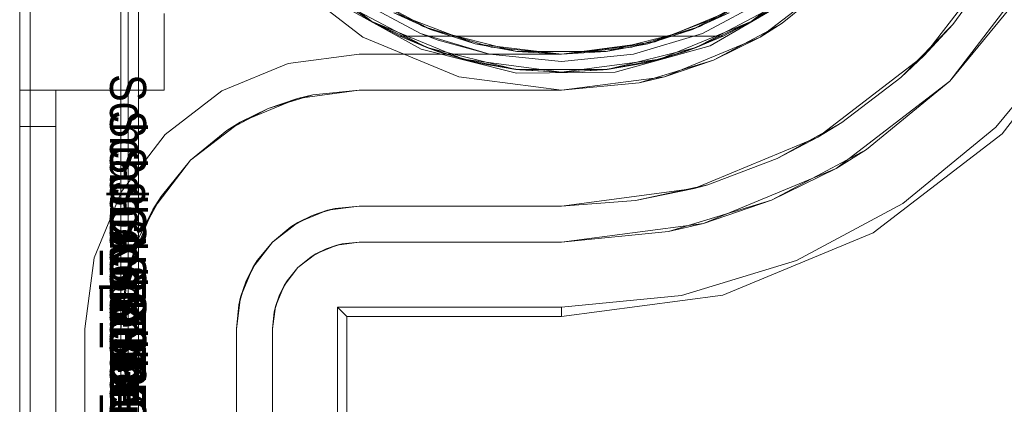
# Model space of a CAD drawing. Extents: x -420 to 300, y 62 to 1112.
# Tile 126 of 227: x -252.356 to -252.084, y 271.03 to 271.136. Entities that reach past the tile are written whole.
import ezdxf

# ---------------------------------------------------------------- set-up
doc = ezdxf.new("R2010")
doc.units = 0
doc.layers.get('0').update_dxf_attribs({"lineweight": 13})
doc.layers.add('AM_6', color=2, linetype='Continuous', lineweight=35, true_color=0xffff00)
doc.styles.get("Standard").update_dxf_attribs({"font": 'ARIALN.TTF'})

# ---------------------------------------------------------------- blocks, each defined once
blk = doc.blocks.new('Blockreferenz-A06CPV3FL0', base_point=(-252.35611, 267.77695))
at = {"color": 251, "linetype": 'ByBlock', "lineweight": -2, "ltscale": 0.13, "true_color": 0x636363}
for p, q in [((-252.35611, 271.22694), (-252.35611, 267.92694)), ((-252.32323, 271.22694), (-252.32323, 267.92694)), ((-252.35322, 271.20662), (-252.35322, 267.94894)), ((-252.28389, 271.14916), (-252.26111, 271.13168)), ((-252.15111, 271.13168), (-252.12832, 271.14916)), ((-252.07447, 271.15094), (-252.09863, 271.11946)), ((-252.26885, 271.14151), (-252.24498, 271.12833)), ((-252.16498, 271.12924), (-252.14142, 271.14297)), ((-252.09863, 271.11946), (-252.07972, 271.14249)), ((-252.15611, 271.14034), (-252.18022, 271.13035)), ((-252.18022, 271.13035), (-252.15611, 271.14034)), ((-252.08411, 271.10494), (-252.05669, 271.14068)), ((-252.26111, 271.13168), (-252.23458, 271.12069)), ((-252.18022, 271.13035), (-252.20611, 271.12694)), ((-252.20611, 271.12694), (-252.18022, 271.13035)), ((-252.17764, 271.12069), (-252.15111, 271.13168)), ((-252.0859, 271.10673), (-252.06476, 271.13249)), ((-252.24498, 271.12833), (-252.21853, 271.12167)), ((-252.19127, 271.12198), (-252.16498, 271.12924)), ((-252.28178, 271.12435), (-252.26211, 271.12694)), ((-252.26211, 271.12694), (-252.28178, 271.12435)), ((-252.26211, 271.12694), (-252.26211, 271.12694)), ((-252.20611, 271.12694), (-252.26211, 271.12694)), ((-252.26211, 271.12694), (-252.20611, 271.12694)), ((-252.20611, 271.12694), (-252.20611, 271.12694)), ((-252.30011, 271.11676), (-252.28178, 271.12435)), ((-252.28178, 271.12435), (-252.30011, 271.11676)), ((-252.21853, 271.12167), (-252.19127, 271.12198)), ((-252.23458, 271.12069), (-252.20611, 271.11694)), ((-252.20611, 271.11694), (-252.17764, 271.12069)), ((-252.09863, 271.11946), (-252.13011, 271.0953)), ((-252.12166, 271.10056), (-252.09863, 271.11946)), ((-252.31585, 271.10468), (-252.30011, 271.11676)), ((-252.30011, 271.11676), (-252.31585, 271.10468)), ((-252.11166, 271.08559), (-252.0859, 271.10673)), ((-252.32792, 271.08894), (-252.31585, 271.10468)), ((-252.31585, 271.10468), (-252.32792, 271.08894)), ((-252.11984, 271.07752), (-252.08411, 271.10494)), ((-252.12166, 271.10056), (-252.14794, 271.08651)), ((-252.13011, 271.0953), (-252.12166, 271.10056)), ((-252.13011, 271.0953), (-252.16677, 271.08012)), ((-252.14794, 271.08651), (-252.13011, 271.0953)), ((-252.33552, 271.07061), (-252.32792, 271.08894)), ((-252.32792, 271.08894), (-252.33552, 271.07061)), ((-252.14794, 271.08651), (-252.17645, 271.07786)), ((-252.16677, 271.08012), (-252.14794, 271.08651)), ((-252.14105, 271.06988), (-252.11166, 271.08559)), ((-252.16677, 271.08012), (-252.20611, 271.07494)), ((-252.17645, 271.07786), (-252.16677, 271.08012)), ((-252.20611, 271.07494), (-252.17645, 271.07786)), ((-252.16145, 271.06029), (-252.11984, 271.07752)), ((-252.27544, 271.0709), (-252.27129, 271.07311)), ((-252.27411, 271.07173), (-252.26832, 271.07412)), ((-252.27129, 271.07311), (-252.27411, 271.07173)), ((-252.27129, 271.07311), (-252.26679, 271.07448)), ((-252.26832, 271.07412), (-252.27129, 271.07311)), ((-252.26832, 271.07412), (-252.26211, 271.07494)), ((-252.26679, 271.07448), (-252.26832, 271.07412)), ((-252.26211, 271.07494), (-252.26679, 271.07448)), ((-252.26679, 271.07448), (-252.26211, 271.07494)), ((-252.26211, 271.07494), (-252.20611, 271.07494)), ((-252.20611, 271.07494), (-252.26211, 271.07494)), ((-252.26211, 271.07494), (-252.26211, 271.07494)), ((-252.20611, 271.07494), (-252.20611, 271.07494)), ((-252.33811, 271.05094), (-252.33552, 271.07061)), ((-252.33552, 271.07061), (-252.33811, 271.05094)), ((-252.27908, 271.06791), (-252.27411, 271.07173)), ((-252.27544, 271.0709), (-252.27908, 271.06791)), ((-252.27908, 271.06791), (-252.27544, 271.0709)), ((-252.27411, 271.07173), (-252.27544, 271.0709)), ((-252.17294, 271.06021), (-252.14105, 271.06988)), ((-252.28289, 271.06294), (-252.27908, 271.06791)), ((-252.27908, 271.06791), (-252.28206, 271.06427)), ((-252.28206, 271.06427), (-252.27908, 271.06791)), ((-252.28529, 271.05715), (-252.28289, 271.06294)), ((-252.28428, 271.06013), (-252.28206, 271.06427)), ((-252.28289, 271.06294), (-252.28428, 271.06013)), ((-252.28206, 271.06427), (-252.28289, 271.06294)), ((-252.28564, 271.05562), (-252.28428, 271.06013)), ((-252.28428, 271.06013), (-252.28529, 271.05715)), ((-252.20611, 271.05441), (-252.16145, 271.06029)), ((-252.20611, 271.05694), (-252.17294, 271.06021)), ((-252.28611, 271.05094), (-252.28529, 271.05715)), ((-252.28529, 271.05715), (-252.28564, 271.05562)), ((-252.26811, 271.05694), (-252.20611, 271.05694)), ((-252.26558, 271.05441), (-252.26811, 271.05694)), ((-252.26811, 268.09694), (-252.26811, 271.05694)), ((-252.20611, 271.05694), (-252.20611, 271.05441)), ((-252.28564, 271.05562), (-252.28611, 271.05094)), ((-252.28611, 271.05094), (-252.28564, 271.05562)), ((-252.26558, 271.05441), (-252.20611, 271.05441)), ((-252.26558, 268.09947), (-252.26558, 271.05441)), ((-252.33811, 271.05094), (-252.33811, 271.05094)), ((-252.33811, 268.10294), (-252.33811, 271.05094)), ((-252.33811, 271.05094), (-252.33811, 268.10294)), ((-252.28611, 268.10294), (-252.28611, 271.05094)), ((-252.28611, 271.05094), (-252.28611, 268.10294)), ((-252.28611, 271.05094), (-252.28611, 271.05094))]:
    blk.add_line(p, q, dxfattribs=at)
blk = doc.blocks.new('Blockreferenz-A06CPV3NL0', base_point=(-252.35611, 267.77695))
at = {"color": 9, "linetype": 'ByBlock', "lineweight": -2, "ltscale": 0.13, "true_color": 0xc1c9c4}
for p, q in [((-252.35611, 271.22694), (-252.35611, 267.92694)), ((-252.35611, 267.92694), (-252.35611, 271.22694)), ((-252.32811, 267.92694), (-252.32811, 271.22694)), ((-252.32811, 271.22694), (-252.32811, 271.05094)), ((-252.32611, 269.87694), (-252.32611, 271.22694)), ((-252.08313, 271.15594), (-252.1057, 271.12653)), ((-252.0978, 271.13511), (-252.08569, 271.15167)), ((-252.12832, 271.14916), (-252.15111, 271.13168)), ((-252.14499, 271.13548), (-252.12832, 271.14916)), ((-252.26166, 271.14379), (-252.24437, 271.13455)), ((-252.16784, 271.13455), (-252.15055, 271.14379)), ((-252.26277, 271.14213), (-252.24514, 271.1327)), ((-252.24514, 271.1327), (-252.26277, 271.14213)), ((-252.16707, 271.1327), (-252.14944, 271.14213)), ((-252.14944, 271.14213), (-252.16707, 271.1327)), ((-252.35611, 271.13815), (-252.35611, 271.13194)), ((-252.35611, 271.13194), (-252.35611, 271.13815)), ((-252.31611, 271.13194), (-252.31611, 271.13815)), ((-252.31611, 271.13194), (-252.31611, 271.13815)), ((-252.15111, 271.13168), (-252.14499, 271.13548)), ((-252.14881, 271.13344), (-252.14499, 271.13548)), ((-252.24514, 271.1327), (-252.22601, 271.1269)), ((-252.24514, 271.1327), (-252.24022, 271.13081)), ((-252.24022, 271.13081), (-252.24514, 271.1327)), ((-252.24437, 271.13455), (-252.22562, 271.12886)), ((-252.1866, 271.12886), (-252.16784, 271.13455)), ((-252.18621, 271.1269), (-252.16707, 271.1327)), ((-252.16707, 271.1327), (-252.18621, 271.1269)), ((-252.15554, 271.12984), (-252.14881, 271.13344)), ((-252.0978, 271.13511), (-252.11216, 271.12046)), ((-252.1057, 271.12653), (-252.0978, 271.13511)), ((-252.35611, 271.13194), (-252.35611, 271.12471)), ((-252.35611, 271.12471), (-252.35611, 271.13194)), ((-252.31611, 271.12471), (-252.31611, 271.13194)), ((-252.31611, 271.12471), (-252.31611, 271.13194)), ((-252.24022, 271.13081), (-252.22601, 271.1269)), ((-252.22601, 271.1269), (-252.24022, 271.13081)), ((-252.15111, 271.13168), (-252.17764, 271.12069)), ((-252.16401, 271.12531), (-252.15111, 271.13168)), ((-252.16401, 271.12531), (-252.15554, 271.12984)), ((-252.22562, 271.12886), (-252.20611, 271.12694)), ((-252.20611, 271.12694), (-252.1866, 271.12886)), ((-252.35611, 271.12471), (-252.35611, 271.11694)), ((-252.35611, 271.11694), (-252.35611, 271.12471)), ((-252.31611, 271.11694), (-252.31611, 271.12471)), ((-252.31611, 271.11694), (-252.31611, 271.12471)), ((-252.22601, 271.1269), (-252.20611, 271.12494)), ((-252.20611, 271.12494), (-252.22601, 271.1269)), ((-252.20611, 271.12494), (-252.18621, 271.1269)), ((-252.18621, 271.1269), (-252.20611, 271.12494)), ((-252.17764, 271.12069), (-252.16401, 271.12531)), ((-252.1732, 271.12253), (-252.16401, 271.12531)), ((-252.1057, 271.12653), (-252.13511, 271.10397)), ((-252.11216, 271.12046), (-252.1057, 271.12653)), ((-252.1805, 271.12031), (-252.1732, 271.12253)), ((-252.17764, 271.12069), (-252.20611, 271.11694)), ((-252.20611, 271.11694), (-252.18465, 271.11905)), ((-252.18465, 271.11905), (-252.17764, 271.12069)), ((-252.18465, 271.11905), (-252.1805, 271.12031)), ((-252.12848, 271.10804), (-252.11216, 271.12046)), ((-252.35611, 271.11694), (-252.35611, 271.11675)), ((-252.35111, 271.11694), (-252.35611, 271.11694)), ((-252.35611, 271.11694), (-252.34611, 271.11694)), ((-252.35611, 271.11694), (-252.35611, 269.57694)), ((-252.35611, 271.11694), (-252.35611, 271.11694)), ((-252.35111, 271.11694), (-252.35611, 271.11694)), ((-252.35611, 271.1166), (-252.35611, 271.11694)), ((-252.35611, 269.57694), (-252.35611, 271.11694)), ((-252.35611, 271.11694), (-252.34611, 271.11694)), ((-252.35611, 271.11675), (-252.35611, 271.11618)), ((-252.35611, 271.1156), (-252.35611, 271.1166)), ((-252.34611, 271.11694), (-252.35111, 271.11694)), ((-252.34611, 271.11694), (-252.35111, 271.11694)), ((-252.34611, 271.11675), (-252.34611, 271.11694)), ((-252.34611, 271.11694), (-252.31611, 271.11694)), ((-252.34611, 269.57694), (-252.34611, 271.11694)), ((-252.34611, 271.11694), (-252.34611, 271.11694)), ((-252.34611, 271.11675), (-252.34611, 271.11694)), ((-252.34611, 271.11694), (-252.34611, 271.11694)), ((-252.34611, 271.11694), (-252.31611, 271.11694)), ((-252.34611, 271.11694), (-252.34611, 269.57694)), ((-252.34611, 271.11618), (-252.34611, 271.11675)), ((-252.34611, 271.11618), (-252.34611, 271.11675)), ((-252.31611, 271.11694), (-252.31611, 271.11694)), ((-252.26211, 271.11694), (-252.27919, 271.11469)), ((-252.27498, 271.11567), (-252.26211, 271.11694)), ((-252.26211, 271.11694), (-252.27498, 271.11567)), ((-252.20611, 271.11694), (-252.26211, 271.11694)), ((-252.26211, 271.11694), (-252.24514, 271.11694)), ((-252.26211, 271.11694), (-252.26211, 271.11694)), ((-252.24514, 271.11694), (-252.22601, 271.11694)), ((-252.22601, 271.11694), (-252.20611, 271.11694)), ((-252.20611, 271.11694), (-252.20611, 271.11694)), ((-252.35611, 271.11618), (-252.35611, 271.11526)), ((-252.35611, 271.11401), (-252.35611, 271.1156)), ((-252.35611, 271.11526), (-252.35611, 271.11401)), ((-252.35611, 271.11401), (-252.35611, 271.1125)), ((-252.35611, 271.11194), (-252.35611, 271.11401)), ((-252.34611, 271.11526), (-252.34611, 271.11618)), ((-252.34611, 271.11526), (-252.34611, 271.11618)), ((-252.34611, 271.11401), (-252.34611, 271.11526)), ((-252.34611, 271.11401), (-252.34611, 271.11526)), ((-252.34611, 271.1125), (-252.34611, 271.11401)), ((-252.34611, 271.1125), (-252.34611, 271.11401)), ((-252.27919, 271.11469), (-252.29511, 271.1081)), ((-252.28736, 271.11192), (-252.27498, 271.11567)), ((-252.27919, 271.11469), (-252.28736, 271.11192)), ((-252.27498, 271.11567), (-252.27919, 271.11469)), ((-252.35611, 271.1125), (-252.35611, 271.11077)), ((-252.35611, 271.10953), (-252.35611, 271.11194)), ((-252.35611, 271.11077), (-252.35611, 271.10889)), ((-252.34611, 271.11077), (-252.34611, 271.1125)), ((-252.34611, 271.11077), (-252.34611, 271.1125)), ((-252.34611, 271.10889), (-252.34611, 271.11077)), ((-252.34611, 271.10889), (-252.34611, 271.11077)), ((-252.29877, 271.10582), (-252.28736, 271.11192)), ((-252.28736, 271.11192), (-252.29511, 271.1081)), ((-252.35611, 271.10694), (-252.35611, 271.10953)), ((-252.35611, 271.10889), (-252.35611, 271.10694)), ((-252.34611, 271.10694), (-252.34611, 271.10889)), ((-252.34611, 271.10694), (-252.34611, 271.10889)), ((-252.29511, 271.1081), (-252.30878, 271.09761)), ((-252.29511, 271.1081), (-252.29877, 271.10582)), ((-252.12848, 271.10804), (-252.14642, 271.09809)), ((-252.13511, 271.10397), (-252.12848, 271.10804)), ((-252.35611, 271.10694), (-252.35111, 271.10694)), ((-252.35611, 271.10694), (-252.35611, 269.57694)), ((-252.35111, 271.10694), (-252.35611, 271.10694)), ((-252.35611, 268.04694), (-252.35611, 271.10694)), ((-252.35111, 271.10694), (-252.34611, 271.10694)), ((-252.34611, 271.10694), (-252.35111, 271.10694)), ((-252.34611, 269.57694), (-252.34611, 271.10694)), ((-252.34611, 268.04694), (-252.34611, 271.10694)), ((-252.30878, 271.09761), (-252.29877, 271.10582)), ((-252.29877, 271.10582), (-252.30878, 271.09761)), ((-252.13511, 271.10397), (-252.16935, 271.08978)), ((-252.14642, 271.09809), (-252.13511, 271.10397)), ((-252.30878, 271.09761), (-252.31926, 271.08394)), ((-252.31698, 271.08761), (-252.30878, 271.09761)), ((-252.30878, 271.09761), (-252.31698, 271.08761)), ((-252.16561, 271.09084), (-252.14642, 271.09809)), ((-252.16935, 271.08978), (-252.20611, 271.08494)), ((-252.16561, 271.09084), (-252.18565, 271.08642)), ((-252.18565, 271.08642), (-252.16935, 271.08978)), ((-252.16935, 271.08978), (-252.16561, 271.09084)), ((-252.32308, 271.0762), (-252.31698, 271.08761)), ((-252.31698, 271.08761), (-252.31926, 271.08394)), ((-252.20611, 271.08494), (-252.18565, 271.08642)), ((-252.18565, 271.08642), (-252.20611, 271.08494)), ((-252.31926, 271.08394), (-252.32586, 271.06802)), ((-252.31926, 271.08394), (-252.32308, 271.0762)), ((-252.27911, 271.08039), (-252.27091, 271.08378)), ((-252.27091, 271.08378), (-252.27512, 271.08235)), ((-252.27228, 271.08321), (-252.27002, 271.0839)), ((-252.27091, 271.08378), (-252.26211, 271.08494)), ((-252.26874, 271.08429), (-252.27091, 271.08378)), ((-252.27002, 271.0839), (-252.26874, 271.08429)), ((-252.26211, 271.08494), (-252.26874, 271.08429)), ((-252.26211, 271.08494), (-252.20611, 271.08494)), ((-252.20611, 271.08494), (-252.26211, 271.08494)), ((-252.26211, 271.08494), (-252.26211, 271.08494)), ((-252.20611, 271.08494), (-252.20611, 271.08494)), ((-252.27981, 271.07984), (-252.27773, 271.08095)), ((-252.27512, 271.08235), (-252.27911, 271.08039)), ((-252.27773, 271.08095), (-252.27512, 271.08235)), ((-252.27512, 271.08235), (-252.27228, 271.08321)), ((-252.28615, 271.07498), (-252.27911, 271.08039)), ((-252.281, 271.07921), (-252.28615, 271.07498)), ((-252.27911, 271.08039), (-252.281, 271.07921)), ((-252.281, 271.07921), (-252.27981, 271.07984)), ((-252.32684, 271.06382), (-252.32308, 271.0762)), ((-252.32308, 271.0762), (-252.32586, 271.06802)), ((-252.29155, 271.06794), (-252.28615, 271.07498)), ((-252.28615, 271.07498), (-252.29038, 271.06983)), ((-252.32586, 271.06802), (-252.32811, 271.05094)), ((-252.32586, 271.06802), (-252.32684, 271.06382)), ((-252.29495, 271.05974), (-252.29155, 271.06794)), ((-252.29155, 271.06794), (-252.29352, 271.06395)), ((-252.29212, 271.06657), (-252.29101, 271.06865)), ((-252.29038, 271.06983), (-252.29155, 271.06794)), ((-252.29101, 271.06865), (-252.29038, 271.06983)), ((-252.29352, 271.06395), (-252.29212, 271.06657)), ((-252.32811, 271.05094), (-252.32684, 271.06382)), ((-252.32684, 271.06382), (-252.32811, 271.05094)), ((-252.29352, 271.06395), (-252.29495, 271.05974)), ((-252.29438, 271.06111), (-252.29352, 271.06395)), ((-252.29611, 271.05094), (-252.29495, 271.05974)), ((-252.29495, 271.05974), (-252.29545, 271.05757)), ((-252.29506, 271.05885), (-252.29438, 271.06111)), ((-252.29545, 271.05757), (-252.29611, 271.05094)), ((-252.29545, 271.05757), (-252.29506, 271.05885)), ((-252.32811, 271.05094), (-252.32811, 268.10294)), ((-252.32811, 271.05094), (-252.32811, 271.05094)), ((-252.29611, 268.10294), (-252.29611, 271.05094)), ((-252.29611, 271.05094), (-252.29611, 270.98694)), ((-252.29611, 271.05094), (-252.29611, 271.05094))]:
    blk.add_line(p, q, dxfattribs=at)
blk = doc.blocks.new('Blockreferenz-A06CPV3TL0', base_point=(-252.32111, 270.91455))
at = {"color": 0, "linetype": 'ByBlock', "lineweight": -2, "ltscale": 0.13}
for p, q in [((-252.25861, 271.13601), (-252.28035, 271.15269)), ((-252.28035, 271.15269), (-252.25861, 271.13601)), ((-252.13186, 271.15269), (-252.15361, 271.13601)), ((-252.15361, 271.13601), (-252.13186, 271.15269)), ((-252.24238, 271.13375), (-252.26411, 271.14548)), ((-252.14811, 271.14548), (-252.16983, 271.13375)), ((-252.2658, 271.14056), (-252.25861, 271.13601)), ((-252.24337, 271.12878), (-252.2658, 271.14056)), ((-252.2658, 271.14056), (-252.25861, 271.13601)), ((-252.2658, 271.14056), (-252.24337, 271.12878)), ((-252.25251, 271.13836), (-252.24238, 271.13375)), ((-252.25251, 271.13836), (-252.23, 271.12984)), ((-252.18221, 271.12984), (-252.15971, 271.13836)), ((-252.16983, 271.13375), (-252.15971, 271.13836)), ((-252.14641, 271.14056), (-252.16884, 271.12878)), ((-252.16884, 271.12878), (-252.14641, 271.14056)), ((-252.15361, 271.13601), (-252.14641, 271.14056)), ((-252.15361, 271.13601), (-252.14641, 271.14056)), ((-252.25861, 271.13601), (-252.25083, 271.13194)), ((-252.23328, 271.12552), (-252.25861, 271.13601)), ((-252.25861, 271.13601), (-252.24337, 271.12878)), ((-252.25861, 271.13601), (-252.23328, 271.12552)), ((-252.15361, 271.13601), (-252.17893, 271.12552)), ((-252.17893, 271.12552), (-252.15361, 271.13601)), ((-252.16884, 271.12878), (-252.15361, 271.13601)), ((-252.16138, 271.13194), (-252.15361, 271.13601)), ((-252.21845, 271.12771), (-252.24238, 271.13375)), ((-252.24238, 271.13375), (-252.23, 271.12984)), ((-252.16983, 271.13375), (-252.19376, 271.12771)), ((-252.18221, 271.12984), (-252.16983, 271.13375)), ((-252.25083, 271.13194), (-252.24337, 271.12878)), ((-252.25083, 271.13194), (-252.24013, 271.12761)), ((-252.16138, 271.13194), (-252.25083, 271.13194)), ((-252.25083, 271.13194), (-252.25083, 271.13194)), ((-252.25083, 271.13194), (-252.24013, 271.12761)), ((-252.16138, 271.13194), (-252.25083, 271.13194)), ((-252.23, 271.12984), (-252.21845, 271.12771)), ((-252.23, 271.12984), (-252.20611, 271.12694)), ((-252.20611, 271.12694), (-252.18221, 271.12984)), ((-252.19376, 271.12771), (-252.18221, 271.12984)), ((-252.17208, 271.12761), (-252.16138, 271.13194)), ((-252.17208, 271.12761), (-252.16138, 271.13194)), ((-252.16884, 271.12878), (-252.16138, 271.13194)), ((-252.16138, 271.13194), (-252.16138, 271.13194)), ((-252.24337, 271.12878), (-252.24013, 271.12761)), ((-252.21877, 271.12271), (-252.24337, 271.12878)), ((-252.24337, 271.12878), (-252.23328, 271.12552)), ((-252.24337, 271.12878), (-252.21877, 271.12271)), ((-252.24013, 271.12761), (-252.2371, 271.12675)), ((-252.24013, 271.12761), (-252.23328, 271.12552)), ((-252.22902, 271.12447), (-252.24013, 271.12761)), ((-252.19376, 271.12771), (-252.21845, 271.12771)), ((-252.21845, 271.12771), (-252.20611, 271.12694)), ((-252.20611, 271.12694), (-252.19376, 271.12771)), ((-252.16884, 271.12878), (-252.19344, 271.12271)), ((-252.19344, 271.12271), (-252.16884, 271.12878)), ((-252.17208, 271.12761), (-252.18319, 271.12447)), ((-252.17893, 271.12552), (-252.16884, 271.12878)), ((-252.17893, 271.12552), (-252.17208, 271.12761)), ((-252.17512, 271.12675), (-252.17208, 271.12761)), ((-252.17208, 271.12761), (-252.16884, 271.12878)), ((-252.2371, 271.12675), (-252.23152, 271.12518)), ((-252.23328, 271.12552), (-252.22902, 271.12447)), ((-252.20611, 271.12194), (-252.23328, 271.12552)), ((-252.23328, 271.12552), (-252.21877, 271.12271)), ((-252.23328, 271.12552), (-252.20611, 271.12194)), ((-252.23152, 271.12518), (-252.22902, 271.12447)), ((-252.22902, 271.12447), (-252.21877, 271.12271)), ((-252.22902, 271.12447), (-252.21763, 271.12258)), ((-252.22902, 271.12447), (-252.21763, 271.12258)), ((-252.17893, 271.12552), (-252.20611, 271.12194)), ((-252.20611, 271.12194), (-252.17893, 271.12552)), ((-252.19458, 271.12258), (-252.18319, 271.12447)), ((-252.19458, 271.12258), (-252.18319, 271.12447)), ((-252.19344, 271.12271), (-252.17893, 271.12552)), ((-252.19344, 271.12271), (-252.18319, 271.12447)), ((-252.18319, 271.12447), (-252.17893, 271.12552)), ((-252.18319, 271.12447), (-252.18069, 271.12518)), ((-252.18069, 271.12518), (-252.17512, 271.12675)), ((-252.21877, 271.12271), (-252.21763, 271.12258)), ((-252.19344, 271.12271), (-252.21877, 271.12271)), ((-252.21877, 271.12271), (-252.20611, 271.12194)), ((-252.21877, 271.12271), (-252.19344, 271.12271)), ((-252.21763, 271.12258), (-252.20611, 271.12194)), ((-252.21763, 271.12258), (-252.20611, 271.12194)), ((-252.20611, 271.12194), (-252.19344, 271.12271)), ((-252.20611, 271.12194), (-252.19458, 271.12258)), ((-252.20611, 271.12194), (-252.19458, 271.12258)), ((-252.19458, 271.12258), (-252.19344, 271.12271))]:
    blk.add_line(p, q, dxfattribs=at)
at = {"layer": 'AM_6', "char_height": 0.01, "attachment_point": 1, "rotation": 270}
for s, insert in [('{\\fArial Narrow;Schraube_TK34mm-schwarz}', (-252.32111, 271.12142)), ('{\\fArial Narrow;Schraube_TK34mm-schwarz}', (-252.32111, 271.11142)), ('{\\fArial Narrow;Schraube_TK34mm-schwarz}', (-252.32111, 271.10142)), ('{\\fArial Narrow;$CNSORDERNO.}', (-252.32111, 271.09152)), ('{\\fArial Narrow;Schraube_TK34mm-schwarz}', (-252.32111, 271.08142)), ('{\\fArial Narrow;Spelsberg}', (-252.32111, 271.07142)), ('{\\fArial Narrow;Schraube_TK34mm-schwarz}', (-252.32111, 271.06142)), ('{\\fArial Narrow;SPELSBERG}', (-252.32111, 271.05142)), ('{\\fArial Narrow;1}', (-252.32111, 271.04072))]:
    blk.add_mtext(s, dxfattribs=dict(at, insert=insert))

msp = doc.modelspace()

# ---------------------------------------------------------------- block references
at = {"ltscale": 0.13}
for name, p in [('Blockreferenz-A06CPV3FL0', (-252.35611, 267.77695)), ('Blockreferenz-A06CPV3NL0', (-252.35611, 267.77695)), ('Blockreferenz-A06CPV3TL0', (-252.32111, 270.91455))]:
    msp.add_blockref(name, p, dxfattribs=at)

doc.saveas('drawing.dxf')
